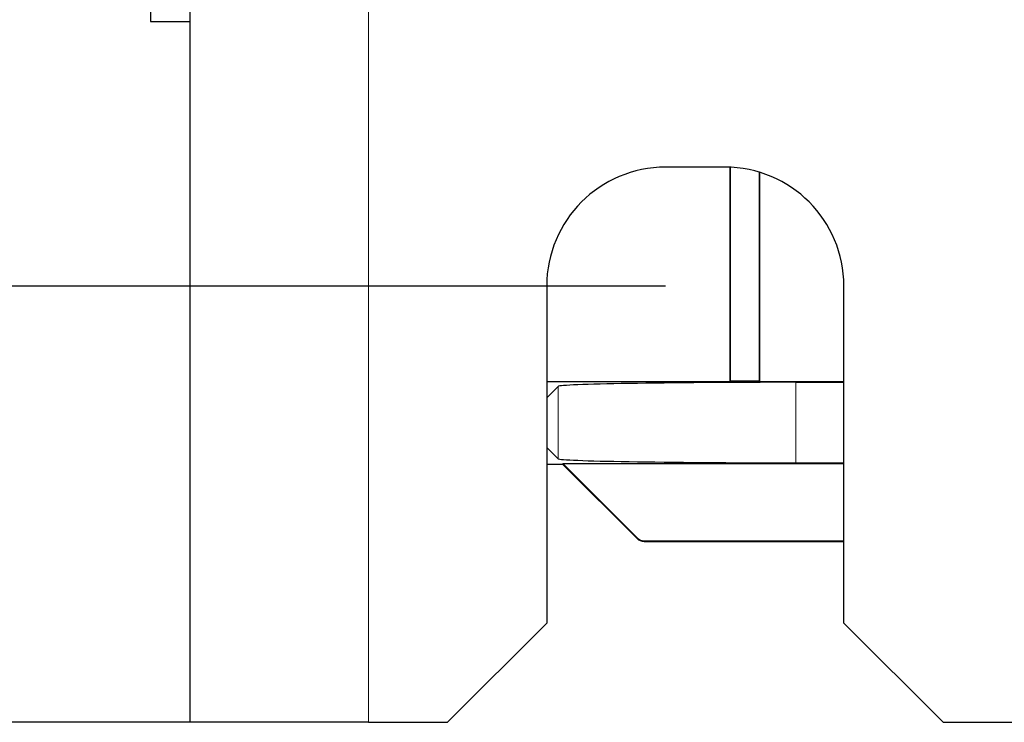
# Paper-space layout 'Blatt3' of a CAD drawing. Header units: millimetres. Extents: x 5 to 418, y 2 to 292.
# Tile 59 of 82: x 318.38 to 326.66, y 100.7 to 106.61. Entities that reach past the tile are written whole.
import ezdxf

# ---------------------------------------------------------------- set-up
doc = ezdxf.new("R2010")
doc.units = ezdxf.units.MM
doc.layers.add('SLD-0', color=7, linetype='Continuous')
doc.styles.add('SLDTEXTSTYLE1', font='TXT', dxfattribs={"width": 0.605})
doc.dimstyles.new('SLDDIMSTYLE1', dxfattribs={"dimtxt": 3.5, "dimasz": 3.302, "dimexe": 0, "dimexo": 0.0625, "dimgap": 0.875, "dimtad": 1, "dimlfac": 6, "dimrnd": 1e-09, "dimzin": 12, "dimdsep": 46, "dimtxsty": 'SLDTEXTSTYLE1', "dimsah": 1, "dimcen": 0.09, "dimadec": 0, "dimazin": 3, "dimtfac": 1, "dimtofl": 0, "dimtmove": 0, "dimatfit": 3, "dimfxl": 1, "dimfrac": 2, "dimtolj": 1, "dimtzin": 12, "dimarcsym": 0})

# ---------------------------------------------------------------- blocks, each defined once
blk = doc.blocks.new('_D_16')
at = {"layer": 'SLD-0', "color": 7}
for p, q in [((323.8146, 241.8683), (301.6676, 241.8683)), ((302.6676, 104.3683), (302.6676, 241.8683)), ((323.8146, 104.3683), (301.6676, 104.3683))]:
    blk.add_line(p, q, dxfattribs=at)
for points in [[(302.6676, 241.8683), (302.1596, 238.5663), (303.1756, 238.5663)], [(302.6676, 104.3683), (303.1756, 107.6703), (302.1596, 107.6703)]]:
    blk.add_solid(points, dxfattribs=at)
at = {"layer": 'SLD-0', "color": 7, "insert": (298.1559, 169.1079), "char_height": 3.5, "attachment_point": 1, "rotation": 90, "style": 'SLDTEXTSTYLE1'}
blk.add_mtext('825', dxfattribs=at)
blk = doc.blocks.new('_D_17')
at = {"layer": 'SLD-0', "color": 7}
for p, q in [((319.8146, 246.5349), (288.0222, 246.5349)), ((289.0222, 246.5349), (289.0222, 100.7016)), ((319.8146, 100.7016), (288.0222, 100.7016))]:
    blk.add_line(p, q, dxfattribs=at)
for points in [[(289.0222, 246.5349), (288.5142, 243.2329), (289.5302, 243.2329)], [(289.0222, 100.7016), (289.5302, 104.0036), (288.5142, 104.0036)]]:
    blk.add_solid(points, dxfattribs=at)
at = {"layer": 'SLD-0', "color": 7, "insert": (284.5105, 169.6079), "char_height": 3.5, "attachment_point": 1, "rotation": 90, "style": 'SLDTEXTSTYLE1'}
blk.add_mtext('875', dxfattribs=at)

psp = doc.layouts.new('Blatt3')

# ---------------------------------------------------------------- linework, layer by layer
at = {"color": 7, "linetype": 'Continuous', "lineweight": 25}
for p, q in [((319.8146, 100.7016), (319.8146, 246.5349)), ((319.4812, 107.0933), (319.4812, 106.5933)), ((319.4812, 106.5933), (319.8146, 106.5933)), ((324.3146, 105.3683), (323.8146, 105.3683)), ((324.3562, 105.3674), (324.3562, 103.5654)), ((324.3606, 103.5697), (324.3606, 105.3672)), ((324.6019, 105.3261), (324.6019, 103.5697)), ((324.6062, 103.5654), (324.6062, 105.3248)), ((322.8146, 104.3683), (322.8146, 101.5349)), ((325.3146, 101.5349), (325.3146, 104.3683)), ((322.8146, 103.5654), (324.3562, 103.5654)), ((322.8146, 103.4296), (322.9102, 103.5253)), ((324.3606, 103.5697), (324.3562, 103.5654)), ((324.3562, 103.5654), (324.6062, 103.5654)), ((324.6019, 103.5697), (324.3606, 103.5697)), ((324.6019, 103.5697), (324.6062, 103.5654)), ((324.6062, 103.5654), (325.3146, 103.5654)), ((324.9099, 103.5596), (325.3146, 103.5596)), ((322.8146, 103.0129), (322.9102, 102.9172)), ((322.8146, 102.8728), (322.9485, 102.8728)), ((322.9485, 102.8728), (322.9503, 102.8771)), ((322.9485, 102.8728), (323.5742, 102.2471)), ((322.9503, 102.8771), (325.3146, 102.8771)), ((322.9503, 102.8771), (323.576, 102.2515)), ((324.9099, 102.8829), (325.3146, 102.8829)), ((323.6331, 102.2227), (325.3146, 102.2227)), ((323.6349, 102.2271), (325.3146, 102.2271)), ((321.9812, 100.7016), (322.8146, 101.5349)), ((325.3146, 101.5349), (326.1479, 100.7016)), ((321.3146, 100.7016), (319.8146, 100.7016)), ((321.3146, 100.7016), (321.9812, 100.7016)), ((326.1479, 100.7016), (327.8146, 100.7016))]:
    psp.add_line(p, q, dxfattribs=at)
at = {"color": 7, "linetype": 'Continuous', "lineweight": 18}
for p, q in [((321.3146, 100.7016), (321.3146, 246.5349)), ((322.9102, 103.5253), (322.9102, 102.9172)), ((324.9099, 103.5596), (324.9099, 102.8829)), ((323.5742, 102.2471), (323.576, 102.2515)), ((323.6349, 102.2271), (323.6331, 102.2227))]:
    psp.add_line(p, q, dxfattribs=at)
at = {"color": 7, "linetype": 'Continuous', "lineweight": 25}
for centre, radius, start, end in [((323.8146, 104.3683), 1, 90, 180), ((324.3146, 104.3683), 1, 0, 90), ((323.6331, 102.306), 0.0833, 225, 270)]:
    psp.add_arc(centre, radius, start, end, dxfattribs=at)
at = {"color": 7, "linetype": 'Continuous', "lineweight": 18}
psp.add_arc((323.6331, 102.3061), 0.0833, 225.00748, 269.99252, dxfattribs=at)
at = {"color": 7, "linetype": 'Continuous', "lineweight": 25}
for centre, major_axis, ratio, start_param, end_param in [((324.9099, 103.5246), (2, 0), 0.017455, 1.570796, 3.124139), ((324.9099, 102.9178), (2, 0), 0.017455, 3.159046, 4.712389), ((323.6349, 102.3104), (0.0319, 0.077), 0.999822, 2.748957, 3.534229)]:
    psp.add_ellipse(centre, major_axis=major_axis, ratio=ratio, start_param=start_param, end_param=end_param, dxfattribs=at)

# ---------------------------------------------------------------- dimensions: what is measured, and where the dimension line sits
at = {"layer": 'SLD-0', "color": 7}
for base, p1, p2, picture, middle in [((289.0222, 100.7016), (319.8146, 246.5349), (319.8146, 100.7016), '_D_17', (289.0222, 173.6183)), ((302.6676, 241.8683), (323.8146, 104.3683), (323.8146, 241.8683), '_D_16', (302.6676, 173.1183))]:
    dim = psp.add_linear_dim(base=base, p1=p1, p2=p2, angle=90, dimstyle='SLDDIMSTYLE1', dxfattribs=at)
    dim.commit()
    dim.dimension.update_dxf_attribs({"geometry": picture, "text_midpoint": middle, "dimtype": 160})

doc.saveas('drawing.dxf')
